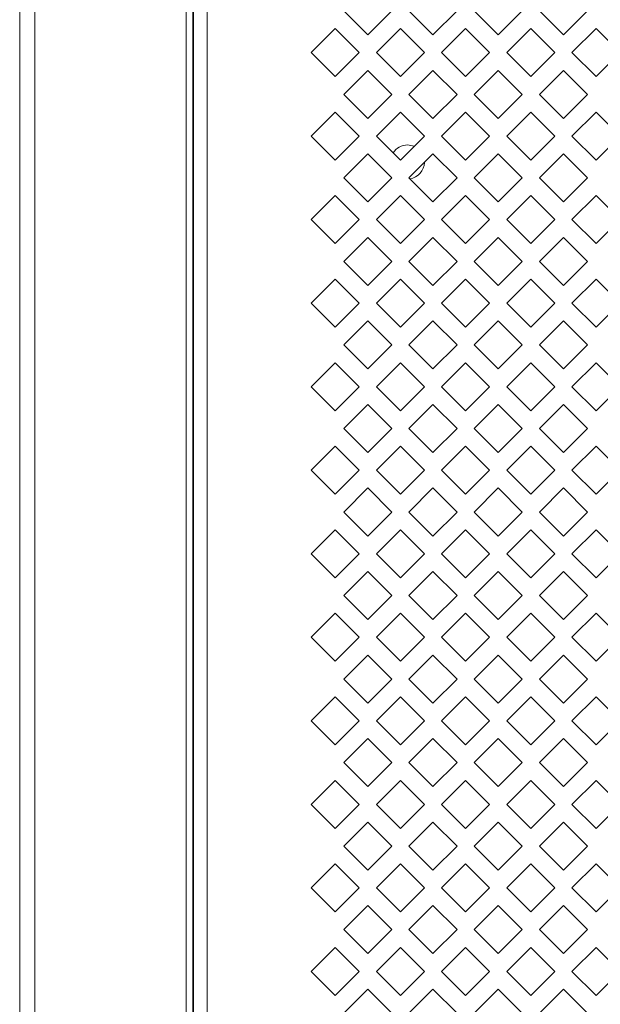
# Model space of a CAD drawing. Header units: millimetres. Extents: x 38 to 253, y 25 to 200.
# Tile 53 of 71: x 38 to 44, y 159 to 169. Entities that reach past the tile are written whole.
import ezdxf

# ---------------------------------------------------------------- set-up
doc = ezdxf.new("R2010")
doc.units = ezdxf.units.MM

msp = doc.modelspace()

# ---------------------------------------------------------------- linework, layer by layer
at = {"color": 7, "linetype": 'Continuous', "lineweight": 15}
for p, q in [((38.05757, 176.24288), (38.05757, 85.20955)), ((38.20491, 85.20955), (38.20491, 176.24288)), ((39.69077, 176.24288), (39.69077, 85.20955)), ((39.75757, 85.20955), (39.75757, 176.24288)), ((39.76424, 176.24288), (39.76424, 85.20955)), ((39.89757, 176.24288), (39.89757, 85.20955)), ((41.47424, 168.79051), (41.23854, 169.02622)), ((41.70994, 169.02622), (41.47424, 168.79051)), ((42.11424, 168.79051), (41.87854, 169.02622)), ((42.34994, 169.02622), (42.11424, 168.79051)), ((42.75424, 168.79051), (42.51854, 169.02622)), ((42.98994, 169.02622), (42.75424, 168.79051)), ((43.39424, 168.79051), (43.15854, 169.02622)), ((43.62994, 169.02622), (43.39424, 168.79051)), ((40.91854, 168.61622), (41.15424, 168.85192)), ((41.15424, 168.85192), (41.38994, 168.61622)), ((41.55854, 168.61622), (41.79424, 168.85192)), ((41.79424, 168.85192), (42.02994, 168.61622)), ((42.19854, 168.61622), (42.43424, 168.85192)), ((42.43424, 168.85192), (42.66994, 168.61622)), ((42.83854, 168.61622), (43.07424, 168.85192)), ((43.07424, 168.85192), (43.30994, 168.61622)), ((43.47854, 168.61622), (43.71424, 168.85192)), ((43.71424, 168.85192), (43.94994, 168.61622)), ((41.15424, 168.38051), (40.91854, 168.61622)), ((41.38994, 168.61622), (41.15424, 168.38051)), ((41.79424, 168.38051), (41.55854, 168.61622)), ((42.02994, 168.61622), (41.79424, 168.38051)), ((42.43424, 168.38051), (42.19854, 168.61622)), ((42.66994, 168.61622), (42.43424, 168.38051)), ((43.07424, 168.38051), (42.83854, 168.61622)), ((43.30994, 168.61622), (43.07424, 168.38051)), ((43.71424, 168.38051), (43.47854, 168.61622)), ((43.94994, 168.61622), (43.71424, 168.38051)), ((41.23854, 168.20622), (41.47424, 168.44192)), ((41.47424, 168.44192), (41.70994, 168.20622)), ((41.87854, 168.20622), (42.11424, 168.44192)), ((42.11424, 168.44192), (42.34994, 168.20622)), ((42.51854, 168.20622), (42.75424, 168.44192)), ((42.75424, 168.44192), (42.98994, 168.20622)), ((43.15854, 168.20622), (43.39424, 168.44192)), ((43.39424, 168.44192), (43.62994, 168.20622)), ((41.47424, 167.97052), (41.23854, 168.20622)), ((41.70994, 168.20622), (41.47424, 167.97052)), ((42.11424, 167.97052), (41.87854, 168.20622)), ((42.34994, 168.20622), (42.11424, 167.97052)), ((42.75424, 167.97052), (42.51854, 168.20622)), ((42.98994, 168.20622), (42.75424, 167.97052)), ((43.39424, 167.97052), (43.15854, 168.20622)), ((43.62994, 168.20622), (43.39424, 167.97052)), ((40.91854, 167.79622), (41.15424, 168.03192)), ((41.15424, 168.03192), (41.38994, 167.79622)), ((41.55854, 167.79622), (41.79424, 168.03192)), ((41.79424, 168.03192), (42.02994, 167.79622)), ((42.19854, 167.79622), (42.43424, 168.03192)), ((42.43424, 168.03192), (42.66994, 167.79622)), ((42.83854, 167.79622), (43.07424, 168.03192)), ((43.07424, 168.03192), (43.30994, 167.79622)), ((43.47854, 167.79622), (43.71424, 168.03192)), ((43.71424, 168.03192), (43.94994, 167.79622)), ((41.15424, 167.56051), (40.91854, 167.79622)), ((41.38994, 167.79622), (41.15424, 167.56051)), ((41.79424, 167.56051), (41.55854, 167.79622)), ((42.02994, 167.79622), (41.79424, 167.56051)), ((42.43424, 167.56051), (42.19854, 167.79622)), ((42.66994, 167.79622), (42.43424, 167.56051)), ((43.07424, 167.56051), (42.83854, 167.79622)), ((43.30994, 167.79622), (43.07424, 167.56051)), ((43.71424, 167.56051), (43.47854, 167.79622)), ((43.94994, 167.79622), (43.71424, 167.56051)), ((41.23854, 167.38621), (41.47424, 167.62192)), ((41.47424, 167.62192), (41.70994, 167.38621)), ((41.87854, 167.38621), (42.11424, 167.62192)), ((42.11424, 167.62192), (42.34994, 167.38621)), ((42.51854, 167.38621), (42.75424, 167.62192)), ((42.75424, 167.62192), (42.98994, 167.38621)), ((43.15854, 167.38621), (43.39424, 167.62192)), ((43.39424, 167.62192), (43.62994, 167.38621)), ((41.47424, 167.15051), (41.23854, 167.38621)), ((41.70994, 167.38621), (41.47424, 167.15051)), ((42.11424, 167.15051), (41.87854, 167.38621)), ((42.34994, 167.38621), (42.11424, 167.15051)), ((42.75424, 167.15051), (42.51854, 167.38621)), ((42.98994, 167.38621), (42.75424, 167.15051)), ((43.39424, 167.15051), (43.15854, 167.38621)), ((43.62994, 167.38621), (43.39424, 167.15051)), ((40.91854, 166.97621), (41.15424, 167.21192)), ((41.15424, 167.21192), (41.38994, 166.97621)), ((41.55854, 166.97621), (41.79424, 167.21192)), ((41.79424, 167.21192), (42.02994, 166.97621)), ((42.19854, 166.97621), (42.43424, 167.21192)), ((42.43424, 167.21192), (42.66994, 166.97621)), ((42.83854, 166.97621), (43.07424, 167.21192)), ((43.07424, 167.21192), (43.30994, 166.97621)), ((43.47854, 166.97621), (43.71424, 167.21192)), ((43.71424, 167.21192), (43.94994, 166.97621)), ((41.15424, 166.74051), (40.91854, 166.97621)), ((41.38994, 166.97621), (41.15424, 166.74051)), ((41.79424, 166.74051), (41.55854, 166.97621)), ((42.02994, 166.97621), (41.79424, 166.74051)), ((42.43424, 166.74051), (42.19854, 166.97621)), ((42.66994, 166.97621), (42.43424, 166.74051)), ((43.07424, 166.74051), (42.83854, 166.97621)), ((43.30994, 166.97621), (43.07424, 166.74051)), ((43.71424, 166.74051), (43.47854, 166.97621)), ((43.94994, 166.97621), (43.71424, 166.74051)), ((41.23854, 166.56621), (41.47424, 166.80192)), ((41.47424, 166.80192), (41.70994, 166.56621)), ((41.87854, 166.56621), (42.11424, 166.80192)), ((42.11424, 166.80192), (42.34994, 166.56621)), ((42.51854, 166.56621), (42.75424, 166.80192)), ((42.75424, 166.80192), (42.98994, 166.56621)), ((43.15854, 166.56621), (43.39424, 166.80192)), ((43.39424, 166.80192), (43.62994, 166.56621)), ((41.47424, 166.33051), (41.23854, 166.56621)), ((41.70994, 166.56621), (41.47424, 166.33051)), ((42.11424, 166.33051), (41.87854, 166.56621)), ((42.34994, 166.56621), (42.11424, 166.33051)), ((42.75424, 166.33051), (42.51854, 166.56621)), ((42.98994, 166.56621), (42.75424, 166.33051)), ((43.39424, 166.33051), (43.15854, 166.56621)), ((43.62994, 166.56621), (43.39424, 166.33051)), ((40.91854, 166.15622), (41.15424, 166.39192)), ((41.15424, 166.39192), (41.38994, 166.15622)), ((41.55854, 166.15622), (41.79424, 166.39192)), ((41.79424, 166.39192), (42.02994, 166.15622)), ((42.19854, 166.15622), (42.43424, 166.39192)), ((42.43424, 166.39192), (42.66994, 166.15622)), ((42.83854, 166.15622), (43.07424, 166.39192)), ((43.07424, 166.39192), (43.30994, 166.15622)), ((43.47854, 166.15622), (43.71424, 166.39192)), ((43.71424, 166.39192), (43.94994, 166.15622)), ((41.15424, 165.92051), (40.91854, 166.15622)), ((41.38994, 166.15622), (41.15424, 165.92051)), ((41.79424, 165.92051), (41.55854, 166.15622)), ((42.02994, 166.15622), (41.79424, 165.92051)), ((42.43424, 165.92051), (42.19854, 166.15622)), ((42.66994, 166.15622), (42.43424, 165.92051)), ((43.07424, 165.92051), (42.83854, 166.15622)), ((43.30994, 166.15622), (43.07424, 165.92051)), ((43.71424, 165.92051), (43.47854, 166.15622)), ((43.94994, 166.15622), (43.71424, 165.92051)), ((41.23854, 165.74622), (41.47424, 165.98192)), ((41.47424, 165.98192), (41.70994, 165.74622)), ((41.87854, 165.74622), (42.11424, 165.98192)), ((42.11424, 165.98192), (42.34994, 165.74622)), ((42.51854, 165.74622), (42.75424, 165.98192)), ((42.75424, 165.98192), (42.98994, 165.74622)), ((43.15854, 165.74622), (43.39424, 165.98192)), ((43.39424, 165.98192), (43.62994, 165.74622)), ((41.47424, 165.51051), (41.23854, 165.74622)), ((41.70994, 165.74622), (41.47424, 165.51051)), ((42.11424, 165.51051), (41.87854, 165.74622)), ((42.34994, 165.74622), (42.11424, 165.51051)), ((42.75424, 165.51051), (42.51854, 165.74622)), ((42.98994, 165.74622), (42.75424, 165.51051)), ((43.39424, 165.51051), (43.15854, 165.74622)), ((43.62994, 165.74622), (43.39424, 165.51051)), ((40.91854, 165.33622), (41.15424, 165.57192)), ((41.15424, 165.57192), (41.38994, 165.33622)), ((41.55854, 165.33622), (41.79424, 165.57192)), ((41.79424, 165.57192), (42.02994, 165.33622)), ((42.19854, 165.33622), (42.43424, 165.57192)), ((42.43424, 165.57192), (42.66994, 165.33622)), ((42.83854, 165.33622), (43.07424, 165.57192)), ((43.07424, 165.57192), (43.30994, 165.33622)), ((43.47854, 165.33622), (43.71424, 165.57192)), ((43.71424, 165.57192), (43.94994, 165.33622)), ((41.15424, 165.10051), (40.91854, 165.33622)), ((41.38994, 165.33622), (41.15424, 165.10051)), ((41.79424, 165.10051), (41.55854, 165.33622)), ((42.02994, 165.33622), (41.79424, 165.10051)), ((42.43424, 165.10051), (42.19854, 165.33622)), ((42.66994, 165.33622), (42.43424, 165.10051)), ((43.07424, 165.10051), (42.83854, 165.33622)), ((43.30994, 165.33622), (43.07424, 165.10051)), ((43.71424, 165.10051), (43.47854, 165.33622)), ((43.94994, 165.33622), (43.71424, 165.10051)), ((41.23854, 164.92622), (41.47424, 165.16192)), ((41.47424, 165.16192), (41.70994, 164.92622)), ((41.87854, 164.92622), (42.11424, 165.16192)), ((42.11424, 165.16192), (42.34994, 164.92622)), ((42.51854, 164.92622), (42.75424, 165.16192)), ((42.75424, 165.16192), (42.98994, 164.92622)), ((43.15854, 164.92622), (43.39424, 165.16192)), ((43.39424, 165.16192), (43.62994, 164.92622)), ((41.47424, 164.69051), (41.23854, 164.92622)), ((41.70994, 164.92622), (41.47424, 164.69051)), ((42.11424, 164.69051), (41.87854, 164.92622)), ((42.34994, 164.92622), (42.11424, 164.69051)), ((42.75424, 164.69051), (42.51854, 164.92622)), ((42.98994, 164.92622), (42.75424, 164.69051)), ((43.39424, 164.69051), (43.15854, 164.92622)), ((43.62994, 164.92622), (43.39424, 164.69051)), ((40.91854, 164.51622), (41.15424, 164.75192)), ((41.15424, 164.75192), (41.38994, 164.51622)), ((41.55854, 164.51622), (41.79424, 164.75192)), ((41.79424, 164.75192), (42.02994, 164.51622)), ((42.19854, 164.51622), (42.43424, 164.75192)), ((42.43424, 164.75192), (42.66994, 164.51622)), ((42.83854, 164.51622), (43.07424, 164.75192)), ((43.07424, 164.75192), (43.30994, 164.51622)), ((43.47854, 164.51622), (43.71424, 164.75192)), ((43.71424, 164.75192), (43.94994, 164.51622)), ((41.15424, 164.28051), (40.91854, 164.51622)), ((41.38994, 164.51622), (41.15424, 164.28051)), ((41.79424, 164.28051), (41.55854, 164.51622)), ((42.02994, 164.51622), (41.79424, 164.28051)), ((42.43424, 164.28051), (42.19854, 164.51622)), ((42.66994, 164.51622), (42.43424, 164.28051)), ((43.07424, 164.28051), (42.83854, 164.51622)), ((43.30994, 164.51622), (43.07424, 164.28051)), ((43.71424, 164.28051), (43.47854, 164.51622)), ((43.94994, 164.51622), (43.71424, 164.28051)), ((41.23854, 164.10621), (41.47424, 164.34192)), ((41.47424, 164.34192), (41.70994, 164.10621)), ((41.87854, 164.10621), (42.11424, 164.34192)), ((42.11424, 164.34192), (42.34994, 164.10621)), ((42.51854, 164.10621), (42.75424, 164.34192)), ((42.75424, 164.34192), (42.98994, 164.10621)), ((43.15854, 164.10621), (43.39424, 164.34192)), ((43.39424, 164.34192), (43.62994, 164.10621)), ((41.47424, 163.87051), (41.23854, 164.10621)), ((41.70994, 164.10621), (41.47424, 163.87051)), ((42.11424, 163.87051), (41.87854, 164.10621)), ((42.34994, 164.10621), (42.11424, 163.87051)), ((42.75424, 163.87051), (42.51854, 164.10621)), ((42.98994, 164.10621), (42.75424, 163.87051)), ((43.39424, 163.87051), (43.15854, 164.10621)), ((43.62994, 164.10621), (43.39424, 163.87051)), ((40.91854, 163.69622), (41.15424, 163.93192)), ((41.15424, 163.93192), (41.38994, 163.69622)), ((41.55854, 163.69622), (41.79424, 163.93192)), ((41.79424, 163.93192), (42.02994, 163.69622)), ((42.19854, 163.69622), (42.43424, 163.93192)), ((42.43424, 163.93192), (42.66994, 163.69622)), ((42.83854, 163.69622), (43.07424, 163.93192)), ((43.07424, 163.93192), (43.30994, 163.69622)), ((43.47854, 163.69622), (43.71424, 163.93192)), ((43.71424, 163.93192), (43.94994, 163.69622)), ((41.15424, 163.46051), (40.91854, 163.69622)), ((41.38994, 163.69622), (41.15424, 163.46051)), ((41.79424, 163.46051), (41.55854, 163.69622)), ((42.02994, 163.69622), (41.79424, 163.46051)), ((42.43424, 163.46051), (42.19854, 163.69622)), ((42.66994, 163.69622), (42.43424, 163.46051)), ((43.07424, 163.46051), (42.83854, 163.69622)), ((43.30994, 163.69622), (43.07424, 163.46051)), ((43.71424, 163.46051), (43.47854, 163.69622)), ((43.94994, 163.69622), (43.71424, 163.46051)), ((41.23854, 163.28622), (41.47424, 163.52192)), ((41.47424, 163.52192), (41.70994, 163.28622)), ((41.87854, 163.28622), (42.11424, 163.52192)), ((42.11424, 163.52192), (42.34994, 163.28622)), ((42.51854, 163.28622), (42.75424, 163.52192)), ((42.75424, 163.52192), (42.98994, 163.28622)), ((43.15854, 163.28622), (43.39424, 163.52192)), ((43.39424, 163.52192), (43.62994, 163.28622)), ((41.47424, 163.05051), (41.23854, 163.28622)), ((41.70994, 163.28622), (41.47424, 163.05051)), ((42.11424, 163.05051), (41.87854, 163.28622)), ((42.34994, 163.28622), (42.11424, 163.05051)), ((42.75424, 163.05051), (42.51854, 163.28622)), ((42.98994, 163.28622), (42.75424, 163.05051)), ((43.39424, 163.05051), (43.15854, 163.28622)), ((43.62994, 163.28622), (43.39424, 163.05051)), ((40.91854, 162.87622), (41.15424, 163.11192)), ((41.15424, 163.11192), (41.38994, 162.87622)), ((41.55854, 162.87622), (41.79424, 163.11192)), ((41.79424, 163.11192), (42.02994, 162.87622)), ((42.19854, 162.87622), (42.43424, 163.11192)), ((42.43424, 163.11192), (42.66994, 162.87622)), ((42.83854, 162.87622), (43.07424, 163.11192)), ((43.07424, 163.11192), (43.30994, 162.87622)), ((43.47854, 162.87622), (43.71424, 163.11192)), ((43.71424, 163.11192), (43.94994, 162.87622)), ((41.15424, 162.64051), (40.91854, 162.87622)), ((41.38994, 162.87622), (41.15424, 162.64051)), ((41.79424, 162.64051), (41.55854, 162.87622)), ((42.02994, 162.87622), (41.79424, 162.64051)), ((42.43424, 162.64051), (42.19854, 162.87622)), ((42.66994, 162.87622), (42.43424, 162.64051)), ((43.07424, 162.64051), (42.83854, 162.87622)), ((43.30994, 162.87622), (43.07424, 162.64051)), ((43.71424, 162.64051), (43.47854, 162.87622)), ((43.94994, 162.87622), (43.71424, 162.64051)), ((41.23854, 162.46621), (41.47424, 162.70192)), ((41.47424, 162.70192), (41.70994, 162.46621)), ((41.87854, 162.46621), (42.11424, 162.70192)), ((42.11424, 162.70192), (42.34994, 162.46621)), ((42.51854, 162.46621), (42.75424, 162.70192)), ((42.75424, 162.70192), (42.98994, 162.46621)), ((43.15854, 162.46621), (43.39424, 162.70192)), ((43.39424, 162.70192), (43.62994, 162.46621)), ((41.47424, 162.23051), (41.23854, 162.46621)), ((41.70994, 162.46621), (41.47424, 162.23051)), ((42.11424, 162.23051), (41.87854, 162.46621)), ((42.34994, 162.46621), (42.11424, 162.23051)), ((42.75424, 162.23051), (42.51854, 162.46621)), ((42.98994, 162.46621), (42.75424, 162.23051)), ((43.39424, 162.23051), (43.15854, 162.46621)), ((43.62994, 162.46621), (43.39424, 162.23051)), ((40.91854, 162.05621), (41.15424, 162.29192)), ((41.15424, 162.29192), (41.38994, 162.05621)), ((41.55854, 162.05621), (41.79424, 162.29192)), ((41.79424, 162.29192), (42.02994, 162.05621)), ((42.19854, 162.05621), (42.43424, 162.29192)), ((42.43424, 162.29192), (42.66994, 162.05621)), ((42.83854, 162.05621), (43.07424, 162.29192)), ((43.07424, 162.29192), (43.30994, 162.05621)), ((43.47854, 162.05621), (43.71424, 162.29192)), ((43.71424, 162.29192), (43.94994, 162.05621)), ((41.15424, 161.82051), (40.91854, 162.05621)), ((41.38994, 162.05621), (41.15424, 161.82051)), ((41.79424, 161.82051), (41.55854, 162.05621)), ((42.02994, 162.05621), (41.79424, 161.82051)), ((42.43424, 161.82051), (42.19854, 162.05621)), ((42.66994, 162.05621), (42.43424, 161.82051)), ((43.07424, 161.82051), (42.83854, 162.05621)), ((43.30994, 162.05621), (43.07424, 161.82051)), ((43.71424, 161.82051), (43.47854, 162.05621)), ((43.94994, 162.05621), (43.71424, 161.82051)), ((41.23854, 161.64622), (41.47424, 161.88192)), ((41.47424, 161.88192), (41.70994, 161.64622)), ((41.87854, 161.64622), (42.11424, 161.88192)), ((42.11424, 161.88192), (42.34994, 161.64622)), ((42.51854, 161.64622), (42.75424, 161.88192)), ((42.75424, 161.88192), (42.98994, 161.64622)), ((43.15854, 161.64622), (43.39424, 161.88192)), ((43.39424, 161.88192), (43.62994, 161.64622)), ((41.47424, 161.41051), (41.23854, 161.64622)), ((41.70994, 161.64622), (41.47424, 161.41051)), ((42.11424, 161.41051), (41.87854, 161.64622)), ((42.34994, 161.64622), (42.11424, 161.41051)), ((42.75424, 161.41051), (42.51854, 161.64622)), ((42.98994, 161.64622), (42.75424, 161.41051)), ((43.39424, 161.41051), (43.15854, 161.64622)), ((43.62994, 161.64622), (43.39424, 161.41051)), ((40.91854, 161.23622), (41.15424, 161.47192)), ((41.15424, 161.47192), (41.38994, 161.23622)), ((41.55854, 161.23622), (41.79424, 161.47192)), ((41.79424, 161.47192), (42.02994, 161.23622)), ((42.19854, 161.23622), (42.43424, 161.47192)), ((42.43424, 161.47192), (42.66994, 161.23622)), ((42.83854, 161.23622), (43.07424, 161.47192)), ((43.07424, 161.47192), (43.30994, 161.23622)), ((43.47854, 161.23622), (43.71424, 161.47192)), ((43.71424, 161.47192), (43.94994, 161.23622)), ((41.15424, 161.00051), (40.91854, 161.23622)), ((41.38994, 161.23622), (41.15424, 161.00051)), ((41.79424, 161.00051), (41.55854, 161.23622)), ((42.02994, 161.23622), (41.79424, 161.00051)), ((42.43424, 161.00051), (42.19854, 161.23622)), ((42.66994, 161.23622), (42.43424, 161.00051)), ((43.07424, 161.00051), (42.83854, 161.23622)), ((43.30994, 161.23622), (43.07424, 161.00051)), ((43.71424, 161.00051), (43.47854, 161.23622)), ((43.94994, 161.23622), (43.71424, 161.00051)), ((41.23854, 160.82621), (41.47424, 161.06192)), ((41.47424, 161.06192), (41.70994, 160.82621)), ((41.87854, 160.82621), (42.11424, 161.06192)), ((42.11424, 161.06192), (42.34994, 160.82621)), ((42.51854, 160.82621), (42.75424, 161.06192)), ((42.75424, 161.06192), (42.98994, 160.82621)), ((43.15854, 160.82621), (43.39424, 161.06192)), ((43.39424, 161.06192), (43.62994, 160.82621)), ((41.47424, 160.59051), (41.23854, 160.82621)), ((41.70994, 160.82621), (41.47424, 160.59051)), ((42.11424, 160.59051), (41.87854, 160.82621)), ((42.34994, 160.82621), (42.11424, 160.59051)), ((42.75424, 160.59051), (42.51854, 160.82621)), ((42.98994, 160.82621), (42.75424, 160.59051)), ((43.39424, 160.59051), (43.15854, 160.82621)), ((43.62994, 160.82621), (43.39424, 160.59051)), ((40.91854, 160.41621), (41.15424, 160.65192)), ((41.15424, 160.65192), (41.38994, 160.41621)), ((41.55854, 160.41621), (41.79424, 160.65192)), ((41.79424, 160.65192), (42.02994, 160.41621)), ((42.19854, 160.41621), (42.43424, 160.65192)), ((42.43424, 160.65192), (42.66994, 160.41621)), ((42.83854, 160.41621), (43.07424, 160.65192)), ((43.07424, 160.65192), (43.30994, 160.41621)), ((43.47854, 160.41621), (43.71424, 160.65192)), ((43.71424, 160.65192), (43.94994, 160.41621)), ((41.15424, 160.18051), (40.91854, 160.41621)), ((41.38994, 160.41621), (41.15424, 160.18051)), ((41.79424, 160.18051), (41.55854, 160.41621)), ((42.02994, 160.41621), (41.79424, 160.18051)), ((42.43424, 160.18051), (42.19854, 160.41621)), ((42.66994, 160.41621), (42.43424, 160.18051)), ((43.07424, 160.18051), (42.83854, 160.41621)), ((43.30994, 160.41621), (43.07424, 160.18051)), ((43.71424, 160.18051), (43.47854, 160.41621)), ((43.94994, 160.41621), (43.71424, 160.18051)), ((41.23854, 160.00622), (41.47424, 160.24192)), ((41.47424, 160.24192), (41.70994, 160.00622)), ((41.87854, 160.00622), (42.11424, 160.24192)), ((42.11424, 160.24192), (42.34994, 160.00622)), ((42.51854, 160.00622), (42.75424, 160.24192)), ((42.75424, 160.24192), (42.98994, 160.00622)), ((43.15854, 160.00622), (43.39424, 160.24192)), ((43.39424, 160.24192), (43.62994, 160.00622)), ((41.47424, 159.77051), (41.23854, 160.00622)), ((41.70994, 160.00622), (41.47424, 159.77051)), ((42.11424, 159.77051), (41.87854, 160.00622)), ((42.34994, 160.00622), (42.11424, 159.77051)), ((42.75424, 159.77051), (42.51854, 160.00622)), ((42.98994, 160.00622), (42.75424, 159.77051)), ((43.39424, 159.77051), (43.15854, 160.00622)), ((43.62994, 160.00622), (43.39424, 159.77051)), ((40.91854, 159.59622), (41.15424, 159.83192)), ((41.15424, 159.83192), (41.38994, 159.59622)), ((41.55854, 159.59622), (41.79424, 159.83192)), ((41.79424, 159.83192), (42.02994, 159.59622)), ((42.19854, 159.59622), (42.43424, 159.83192)), ((42.43424, 159.83192), (42.66994, 159.59622)), ((42.83854, 159.59622), (43.07424, 159.83192)), ((43.07424, 159.83192), (43.30994, 159.59622)), ((43.47854, 159.59622), (43.71424, 159.83192)), ((43.71424, 159.83192), (43.94994, 159.59622)), ((41.15424, 159.36051), (40.91854, 159.59622)), ((41.38994, 159.59622), (41.15424, 159.36051)), ((41.79424, 159.36051), (41.55854, 159.59622)), ((42.02994, 159.59622), (41.79424, 159.36051)), ((42.43424, 159.36051), (42.19854, 159.59622)), ((42.66994, 159.59622), (42.43424, 159.36051)), ((43.07424, 159.36051), (42.83854, 159.59622)), ((43.30994, 159.59622), (43.07424, 159.36051)), ((43.71424, 159.36051), (43.47854, 159.59622)), ((43.94994, 159.59622), (43.71424, 159.36051)), ((41.23854, 159.18622), (41.47424, 159.42192)), ((41.47424, 159.42192), (41.70994, 159.18622)), ((41.87854, 159.18622), (42.11424, 159.42192)), ((42.11424, 159.42192), (42.34994, 159.18622)), ((42.51854, 159.18622), (42.75424, 159.42192)), ((42.75424, 159.42192), (42.98994, 159.18622)), ((43.15854, 159.18622), (43.39424, 159.42192)), ((43.39424, 159.42192), (43.62994, 159.18622))]:
    msp.add_line(p, q, dxfattribs=at)
at = {"color": 7, "linetype": 'Continuous', "lineweight": 15, "flags": 128}
msp.add_lwpolyline([(41.86405, 167.70955), (41.92783, 167.69686), (41.92977, 167.69604)], dxfattribs=at)
at = {"color": 7, "linetype": 'Continuous', "lineweight": 15}
for start, end in [(90, 147.790497), (277.898819, 358.436541)]:
    msp.add_arc((41.86405, 167.54288), 0.16667, start, end, dxfattribs=at)

doc.saveas('drawing.dxf')
